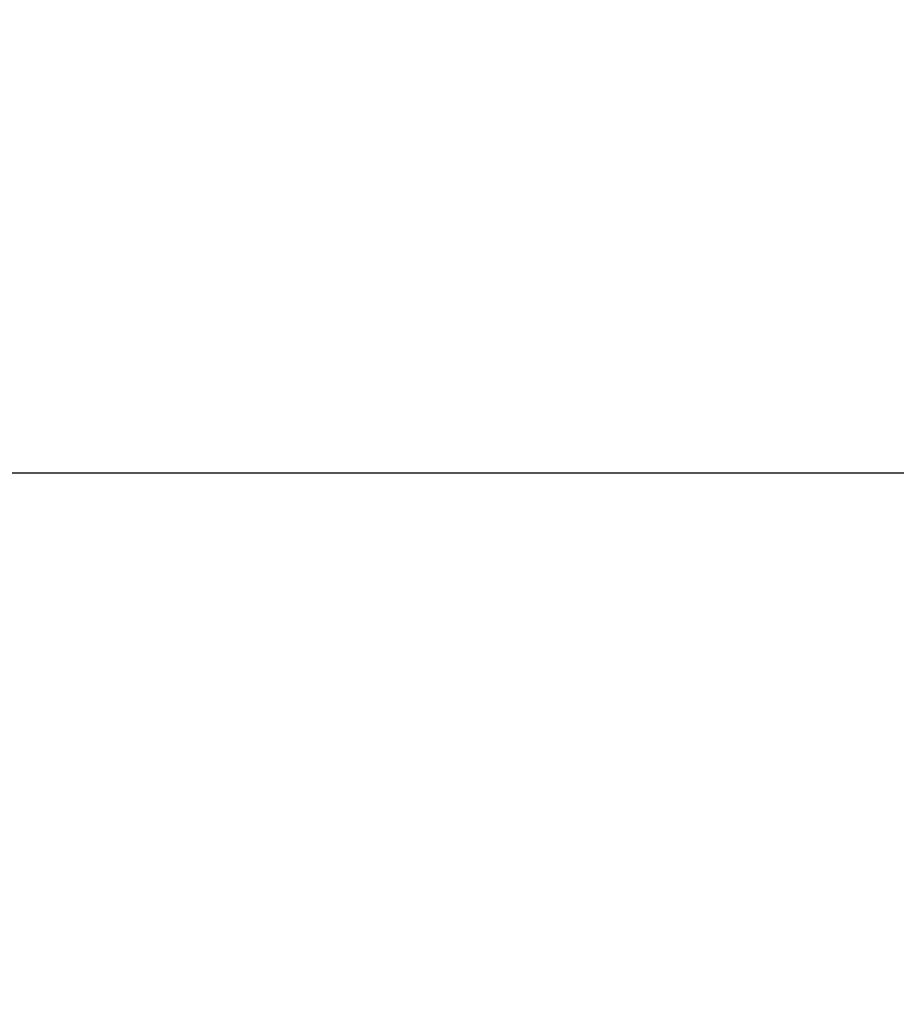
# Model space of a CAD drawing. Header units: inches. Extents: x 0 to 34, y 0 to 22.
# Tile 40 of 55: x 19.5 to 21, y 16.2 to 17.8. Entities that reach past the tile are written whole.
import ezdxf

# ---------------------------------------------------------------- set-up
doc = ezdxf.new("R2010")
doc.units = ezdxf.units.IN
doc.header["$LTSCALE"] = 1.87
doc.header["$MEASUREMENT"] = 0
doc.layers.get('0').update_dxf_attribs({"linetype": 'CONTINUOUS'})
doc.layers.add('DIMENSIONS', color=7, linetype='CONTINUOUS')
doc.styles.get("Standard").update_dxf_attribs({"font": 'txt', "width": 0.8})
doc.dimstyles.new('DIMSTYLE_1', dxfattribs={"dimtxt": 0.125, "dimasz": 0.18, "dimexe": 0.125, "dimexo": 0.0625, "dimgap": 0.0625, "dimtad": 0, "dimtih": 1, "dimtoh": 1, "dimdec": 3, "dimzin": 4, "dimdsep": 46, "dimtxsty": 'STANDARD', "dimblk": '_FILLED', "dimblk1": '_FILLED', "dimblk2": '_FILLED', "dimcen": 0.09, "dimadec": 0, "dimazin": 0, "dimtp": 0.01, "dimtm": 0.01, "dimtfac": 1, "dimtdec": 3, "dimtofl": 0, "dimtmove": 0, "dimatfit": 3, "dimldrblk": '_FILLED', "dimfxl": 1, "dimtolj": 1, "dimtzin": 4, "dimarcsym": 0})

# ---------------------------------------------------------------- blocks, each defined once
blk = doc.blocks.new('_FILLED')
at = {"color": 0, "linetype": 'BYBLOCK'}
blk.add_solid([(0, 0), (-1, 0.1736), (-1, -0.1736)], dxfattribs=at)
blk = doc.blocks.new('*D3')
at = {"layer": 'DIMENSIONS', "color": 2, "linetype": 'CONTINUOUS'}
for p, q in [((19.2781, 19.4787), (24.8892, 19.4787)), ((24.7642, 19.4787), (24.7642, 17.4037)), ((24.7642, 15.0787), (24.7642, 17.1537)), ((19.2781, 15.0787), (24.8892, 15.0787))]:
    blk.add_line(p, q, dxfattribs=at)
at = {"layer": 'DIMENSIONS', "color": 2, "linetype": 'CONTINUOUS', "xscale": 0.18, "yscale": 0.18, "zscale": 0.18}
for p, rotation in [((24.7642, 19.4787), 90), ((24.7642, 15.0787), 270)]:
    blk.add_blockref('_FILLED', p, dxfattribs=dict(at, rotation=rotation))
at = {"layer": 'DIMENSIONS', "color": 2, "linetype": 'CONTINUOUS', "insert": (24.7642, 17.3412), "char_height": 0.125, "width": 1.425, "attachment_point": 2, "line_spacing_factor": 0.9}
blk.add_mtext('4.400{\\Ftxt.shx;\\W1.000000;\\H0.125000; }[111.76]', dxfattribs=at)
blk = doc.blocks.new('*D4')
at = {"layer": 'DIMENSIONS', "color": 2, "linetype": 'CONTINUOUS'}
for p, q in [((23.4961, 19.4787), (23.4961, 19.8387)), ((19.2781, 19.4787), (23.6211, 19.4787)), ((13.2281, 17.0457), (23.6211, 17.0457)), ((23.4961, 17.0457), (23.4961, 16.6857))]:
    blk.add_line(p, q, dxfattribs=at)
at = {"layer": 'DIMENSIONS', "color": 2, "linetype": 'CONTINUOUS', "xscale": 0.18, "yscale": 0.18, "zscale": 0.18}
for p, rotation in [((23.4961, 19.4787), 270), ((23.4961, 17.0457), 90)]:
    blk.add_blockref('_FILLED', p, dxfattribs=dict(at, rotation=rotation))
at = {"layer": 'DIMENSIONS', "color": 2, "linetype": 'CONTINUOUS', "insert": (23.4961, 18.3247), "char_height": 0.125, "width": 1.225, "attachment_point": 2, "line_spacing_factor": 0.9}
blk.add_mtext('2.433{\\Ftxt.shx;\\W1.000000;\\H0.125000; }[61.8]', dxfattribs=at)

msp = doc.modelspace()

# ---------------------------------------------------------------- dimensions: what is measured, and where the dimension line sits
at = {"layer": 'DIMENSIONS', "color": 2, "linetype": 'CONTINUOUS'}
for base, p1, picture, middle in [((23.4961, 19.4787), (13.1656, 17.0457), '*D4', (23.4961, 18.2622)), ((24.7642, 19.4787), (19.2156, 15.0787), '*D3', (24.7642, 17.2787))]:
    dim = msp.add_linear_dim(base=base, p1=p1, p2=(19.2156, 19.4787), angle=90, dimstyle='DIMSTYLE_1', dxfattribs=at)
    dim.commit()
    dim.dimension.update_dxf_attribs({"geometry": picture, "text_midpoint": middle, "dimtype": 160})

doc.saveas('drawing.dxf')
